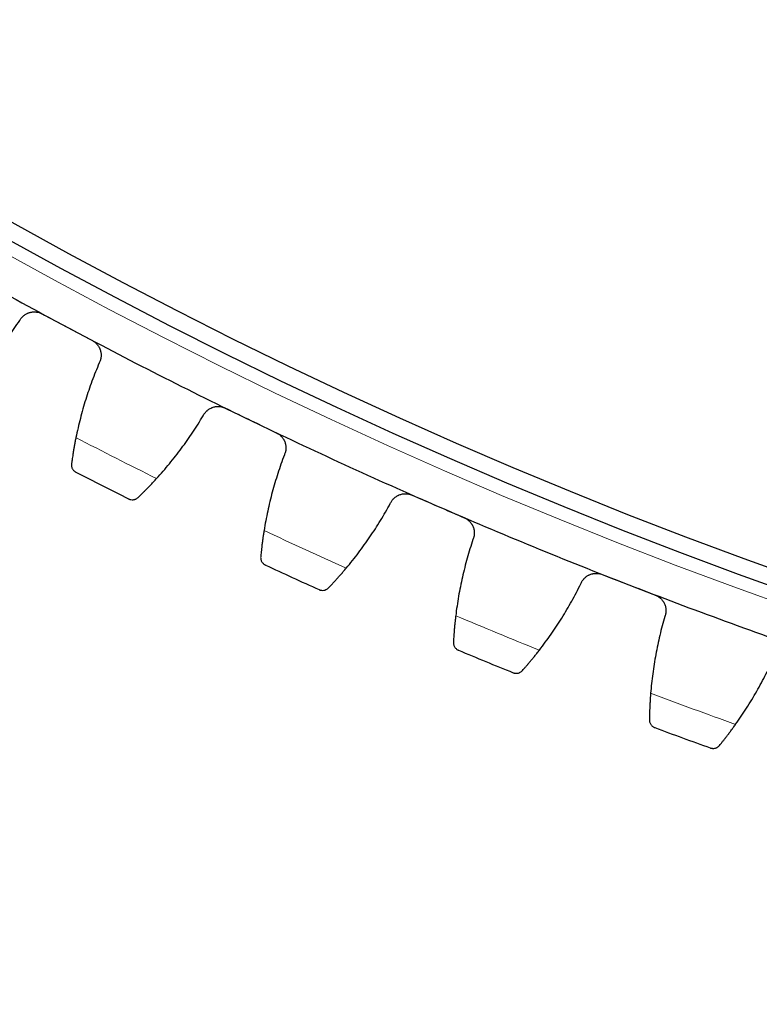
# Model space of a CAD drawing. Header units: inches. Extents: x 0 to 20790, y -12 to 14700.
# Tile 211 of 256: x 9854 to 9943, y 3839 to 3958. Entities that reach past the tile are written whole.
import ezdxf

# ---------------------------------------------------------------- set-up
doc = ezdxf.new("R2010")
doc.units = ezdxf.units.IN
doc.layers.add('1', color=7, linetype='Continuous', true_color=0xffffff)
doc.layers.add('254', color=7, linetype='Continuous', true_color=0xffffff)
doc.styles.add('latin_extended', font='simplex.shx')
doc.dimstyles.get("Standard").update_dxf_attribs({"dimtxt": 0.18, "dimasz": 0.18, "dimexe": 0.18, "dimexo": 0.0625, "dimgap": 0.09, "dimtad": 0, "dimtih": 1, "dimtoh": 1, "dimdec": 4, "dimzin": 0, "dimdsep": 46, "dimtxsty": 'Standard', "dimcen": 0.09, "dimadec": 0, "dimazin": 0, "dimtfac": 1, "dimtdec": 4, "dimtofl": 0, "dimtmove": 0, "dimatfit": 3, "dimfxl": 1, "dimtolj": 1, "dimtzin": 0, "dimarcsym": 0})

# ---------------------------------------------------------------- blocks, each defined once
blk = doc.blocks.new('_U6')
at = {"layer": '254', "color": 3, "linetype": 'Continuous', "lineweight": 13, "transparency": 16777216}
for p, q in [((9507.07, 3920.69), (9507.07, 2606.19)), ((10797.07, 3920.69), (10797.07, 2606.19)), ((9629.57, 2641.19), (10674.57, 2641.19))]:
    blk.add_line(p, q, dxfattribs=at)
at = {"layer": '254', "color": 3, "transparency": 16777216}
for points in [[(9629.57, 2661.6), (9629.57, 2620.77), (9507.07, 2641.19)], [(10674.57, 2620.77), (10674.57, 2661.6), (10797.07, 2641.19)]]:
    blk.add_solid(points, dxfattribs=at)
at = {"layer": 'Defpoints', "color": 0, "transparency": 16777216}
for p in [(9507.07, 3955.69), (10797.07, 3955.69), (10797.07, 2641.19)]:
    blk.add_point(p, dxfattribs=at)
at = {"layer": '254', "color": 2, "lineweight": 13, "transparency": 16777216, "insert": (9947.9, 2824.94), "char_height": 122.5, "attachment_point": 1, "style": 'latin_extended'}
blk.add_mtext('\\A1;1290', dxfattribs=at)
blk = doc.blocks.new('_U7')
at = {"layer": '254', "color": 3, "linetype": 'Continuous', "lineweight": 13, "transparency": 16777216}
for p, q in [((9659.07, 3888.69), (9659.07, 2886.19)), ((10645.07, 3888.69), (10645.07, 2886.19)), ((9781.57, 2921.19), (10522.57, 2921.19))]:
    blk.add_line(p, q, dxfattribs=at)
at = {"layer": '254', "color": 3, "transparency": 16777216}
for points in [[(9781.57, 2941.6), (9781.57, 2900.77), (9659.07, 2921.19)], [(10522.57, 2900.77), (10522.57, 2941.6), (10645.07, 2921.19)]]:
    blk.add_solid(points, dxfattribs=at)
at = {"layer": 'Defpoints', "color": 0, "transparency": 16777216}
for p in [(9659.07, 3923.69), (10645.07, 3923.69), (10645.07, 2921.19)]:
    blk.add_point(p, dxfattribs=at)
at = {"layer": '254', "color": 2, "lineweight": 13, "transparency": 16777216, "insert": (9997.49, 3104.94), "char_height": 122.5, "attachment_point": 1, "style": 'latin_extended'}
blk.add_mtext('\\A1;986', dxfattribs=at)
blk = doc.blocks.new('_U8')
at = {"layer": '254', "color": 3, "linetype": 'Continuous', "lineweight": 13, "transparency": 16777216}
for p, q in [((10117.07, 4468.69), (8673.57, 4468.69)), ((8708.57, 4346.19), (8708.57, 3433.19)), ((10117.07, 3310.69), (8673.57, 3310.69))]:
    blk.add_line(p, q, dxfattribs=at)
at = {"layer": '254', "color": 3, "transparency": 16777216}
for points in [[(8728.99, 4346.19), (8688.15, 4346.19), (8708.57, 4468.69)], [(8688.15, 3433.19), (8728.99, 3433.19), (8708.57, 3310.69)]]:
    blk.add_solid(points, dxfattribs=at)
at = {"layer": 'Defpoints', "color": 0, "transparency": 16777216}
for p in [(10152.07, 4468.69), (8708.57, 3310.69), (10152.07, 3310.69)]:
    blk.add_point(p, dxfattribs=at)
at = {"layer": '254', "color": 2, "lineweight": 13, "transparency": 16777216, "insert": (8524.82, 3603.87), "char_height": 122.5, "attachment_point": 1, "rotation": 90, "style": 'latin_extended'}
blk.add_mtext('\\A1;1158', dxfattribs=at)

msp = doc.modelspace()

# ---------------------------------------------------------------- linework, layer by layer
at = {"layer": '1', "color": 110, "linetype": 'Continuous', "lineweight": 13}
msp.add_circle((10152.069, 4468.685), 616.6, dxfattribs=at)
at = {"layer": '1', "color": 2, "linetype": 'Continuous', "lineweight": 25}
for radius in [615, 613]:
    msp.add_circle((10152.069, 4468.685), radius, dxfattribs=at)
for radius, start, end in [(621, 239.617834, 241.910828), (621, 241.910828, 244.203822), (621, 244.203822, 246.496815), (636, 242.7364, 243.37825), (621, 246.496815, 248.789809), (636, 245.029393, 245.671244), (621, 248.789809, 251.082803), (636, 247.322387, 247.964237), (636, 249.61538, 250.257231)]:
    msp.add_arc((10152.069, 4468.685), radius, start, end, dxfattribs=at)
at = {"layer": '1', "color": 110, "linetype": 'Continuous', "lineweight": 13}
for start, end in [(242.562964, 243.551685), (244.855958, 245.844679), (247.148952, 248.137673), (249.441945, 250.430666)]:
    msp.add_arc((10152.069, 4468.685), 632.294, start, end, dxfattribs=at)
at = {"layer": '1', "color": 2, "linetype": 'Continuous', "lineweight": 25}
for points, knots in [([(9853.944, 3921.64), (9854.006, 3921.753), (9854.078, 3921.859), (9854.2, 3922.006), (9854.243, 3922.054), (9854.311, 3922.122), (9854.334, 3922.144), (9854.382, 3922.187), (9854.407, 3922.209), (9854.531, 3922.311), (9854.638, 3922.382), (9854.808, 3922.474), (9854.866, 3922.502), (9854.956, 3922.54), (9854.987, 3922.552), (9855.048, 3922.574), (9855.079, 3922.584), (9855.234, 3922.632), (9855.361, 3922.658), (9855.524, 3922.676), (9855.557, 3922.678), (9855.622, 3922.682), (9855.656, 3922.683), (9855.755, 3922.683), (9855.82, 3922.681), (9856.016, 3922.662), (9856.145, 3922.638), (9856.305, 3922.59), (9856.337, 3922.58), (9856.399, 3922.557), (9856.431, 3922.545), (9856.523, 3922.507), (9856.583, 3922.479), (9856.642, 3922.448)], [0, 0, 0, 0, 0.125, 0.125, 0.1875, 0.1875, 0.21875, 0.21875, 0.25, 0.25, 0.375, 0.375, 0.4375, 0.4375, 0.46875, 0.46875, 0.5, 0.5, 0.625, 0.625, 0.65625, 0.65625, 0.6875, 0.6875, 0.75, 0.75, 0.875, 0.875, 0.90625, 0.90625, 0.9375, 0.9375, 1, 1, 1, 1]), ([(9862.706, 3919.211), (9862.765, 3919.18), (9862.879, 3919.111), (9863.037, 3918.994), (9863.135, 3918.905), (9863.205, 3918.834), (9863.228, 3918.81), (9863.273, 3918.761), (9863.294, 3918.736), (9863.398, 3918.608), (9863.47, 3918.499), (9863.547, 3918.354), (9863.562, 3918.325), (9863.583, 3918.28), (9863.589, 3918.265), (9863.603, 3918.235), (9863.635, 3918.16), (9863.683, 3918.022), (9863.714, 3917.896), (9863.739, 3917.769), (9863.749, 3917.705), (9863.768, 3917.511), (9863.768, 3917.382), (9863.749, 3917.191), (9863.74, 3917.128), (9863.721, 3917.033), (9863.715, 3917.001), (9863.699, 3916.939), (9863.691, 3916.908), (9863.645, 3916.754), (9863.597, 3916.635), (9863.537, 3916.52)], [0, 0, 0, 0, 0.0625, 0.125, 0.1875, 0.1875, 0.21875, 0.21875, 0.25, 0.25, 0.375, 0.375, 0.40625, 0.40625, 0.421875, 0.421875, 0.4375, 0.5, 0.5625, 0.5625, 0.625, 0.625, 0.75, 0.75, 0.8125, 0.8125, 0.84375, 0.84375, 0.875, 0.875, 1, 1, 1, 1]), ([(9876.07, 3910.15), (9876.127, 3910.266), (9876.195, 3910.374), (9876.311, 3910.527), (9876.352, 3910.575), (9876.417, 3910.646), (9876.439, 3910.669), (9876.486, 3910.715), (9876.509, 3910.737), (9876.63, 3910.844), (9876.733, 3910.92), (9876.899, 3911.018), (9876.957, 3911.048), (9877.045, 3911.09), (9877.075, 3911.103), (9877.136, 3911.128), (9877.166, 3911.139), (9877.319, 3911.193), (9877.445, 3911.224), (9877.607, 3911.248), (9877.64, 3911.252), (9877.705, 3911.258), (9877.738, 3911.261), (9877.837, 3911.265), (9877.903, 3911.265), (9878.1, 3911.255), (9878.23, 3911.235), (9878.391, 3911.194), (9878.423, 3911.185), (9878.487, 3911.165), (9878.518, 3911.154), (9878.612, 3911.12), (9878.673, 3911.094), (9878.734, 3911.065)], [0, 0, 0, 0, 0.125, 0.125, 0.1875, 0.1875, 0.21875, 0.21875, 0.25, 0.25, 0.375, 0.375, 0.4375, 0.4375, 0.46875, 0.46875, 0.5, 0.5, 0.625, 0.625, 0.65625, 0.65625, 0.6875, 0.6875, 0.75, 0.75, 0.875, 0.875, 0.90625, 0.90625, 0.9375, 0.9375, 1, 1, 1, 1]), ([(9860.725, 3907.513), (9860.692, 3907.351), (9860.66, 3907.192), (9860.6, 3906.88), (9860.543, 3906.575), (9860.49, 3906.281), (9860.453, 3906.065), (9860.441, 3905.994), (9860.423, 3905.889), (9860.418, 3905.854), (9860.406, 3905.785), (9860.4, 3905.751), (9860.373, 3905.581), (9860.332, 3905.322), (9860.296, 3905.083), (9860.263, 3904.856), (9860.247, 3904.748), (9860.229, 3904.621), (9860.226, 3904.596), (9860.219, 3904.546), (9860.209, 3904.473), (9860.2, 3904.405), (9860.194, 3904.361)], [0, 0, 0, 0, 0.125, 0.125, 0.25, 0.375, 0.375, 0.4375, 0.4375, 0.46875, 0.46875, 0.5, 0.5, 0.625, 0.75, 0.75, 0.875, 0.875, 0.90625, 0.90625, 0.9375, 1, 1, 1, 1]), ([(9884.922, 3908.074), (9884.982, 3908.045), (9885.099, 3907.981), (9885.262, 3907.87), (9885.363, 3907.785), (9885.436, 3907.717), (9885.46, 3907.694), (9885.506, 3907.647), (9885.528, 3907.622), (9885.638, 3907.499), (9885.714, 3907.393), (9885.796, 3907.251), (9885.812, 3907.223), (9885.835, 3907.179), (9885.842, 3907.164), (9885.857, 3907.135), (9885.892, 3907.06), (9885.946, 3906.924), (9885.982, 3906.8), (9886.012, 3906.674), (9886.024, 3906.611), (9886.051, 3906.417), (9886.056, 3906.289), (9886.045, 3906.097), (9886.038, 3906.033), (9886.024, 3905.938), (9886.018, 3905.906), (9886.005, 3905.843), (9885.998, 3905.812), (9885.958, 3905.656), (9885.915, 3905.535), (9885.86, 3905.419)], [0, 0, 0, 0, 0.0625, 0.125, 0.1875, 0.1875, 0.21875, 0.21875, 0.25, 0.25, 0.375, 0.375, 0.40625, 0.40625, 0.421875, 0.421875, 0.4375, 0.5, 0.5625, 0.5625, 0.625, 0.625, 0.75, 0.75, 0.8125, 0.8125, 0.84375, 0.84375, 0.875, 0.875, 1, 1, 1, 1]), ([(9860.194, 3904.361), (9860.186, 3904.3), (9860.184, 3904.242), (9860.188, 3904.129), (9860.196, 3904.075), (9860.218, 3903.97), (9860.233, 3903.92), (9860.269, 3903.824), (9860.291, 3903.778), (9860.341, 3903.69), (9860.368, 3903.65), (9860.429, 3903.573), (9860.461, 3903.537), (9860.53, 3903.471), (9860.567, 3903.441), (9860.625, 3903.4), (9860.655, 3903.38), (9860.691, 3903.359), (9860.709, 3903.349), (9860.717, 3903.345), (9860.722, 3903.342), (9860.724, 3903.341), (9860.727, 3903.34)], [0, 0, 0, 0, 0.125, 0.125, 0.25, 0.25, 0.375, 0.375, 0.5, 0.5, 0.625, 0.625, 0.75, 0.75, 0.875, 0.875, 0.9375, 0.96875, 0.984375, 0.9921875, 0.9921875, 1, 1, 1, 1]), ([(9868.217, 3900.282), (9868.282, 3900.344), (9868.351, 3900.41), (9868.497, 3900.552), (9868.652, 3900.703), (9868.824, 3900.872), (9868.936, 3900.984), (9868.959, 3901.007), (9869.004, 3901.053), (9869.028, 3901.076), (9869.098, 3901.147), (9869.145, 3901.195), (9869.29, 3901.341), (9869.388, 3901.442), (9869.59, 3901.65), (9869.693, 3901.757), (9869.851, 3901.923), (9869.904, 3901.979), (9869.985, 3902.065), (9870.012, 3902.094), (9870.066, 3902.152), (9870.093, 3902.181), (9870.23, 3902.328), (9870.34, 3902.447), (9870.451, 3902.569)], [0, 0, 0, 0, 0.125, 0.125, 0.25, 0.375, 0.375, 0.40625, 0.40625, 0.4375, 0.4375, 0.5, 0.5, 0.625, 0.625, 0.75, 0.75, 0.8125, 0.8125, 0.84375, 0.84375, 0.875, 0.875, 1, 1, 1, 1]), ([(9867.078, 3900.111), (9867.08, 3900.111), (9867.081, 3900.11), (9867.084, 3900.109), (9867.085, 3900.108), (9867.089, 3900.106), (9867.097, 3900.102), (9867.116, 3900.093), (9867.154, 3900.077), (9867.187, 3900.064), (9867.255, 3900.042), (9867.3, 3900.03), (9867.441, 3900.005), (9867.538, 3900.001), (9867.686, 3900.017), (9867.736, 3900.026), (9867.81, 3900.046), (9867.835, 3900.054), (9867.885, 3900.072), (9867.91, 3900.081), (9867.984, 3900.115), (9868.033, 3900.141), (9868.127, 3900.204), (9868.173, 3900.24), (9868.217, 3900.282)], [0, 0, 0, 0, 0.0039063, 0.0039063, 0.0078125, 0.0078125, 0.015625, 0.03125, 0.0625, 0.125, 0.125, 0.25, 0.25, 0.5, 0.5, 0.625, 0.625, 0.6875, 0.6875, 0.75, 0.75, 0.875, 0.875, 1, 1, 1, 1]), ([(9898.638, 3899.555), (9898.69, 3899.673), (9898.753, 3899.784), (9898.863, 3899.94), (9898.902, 3899.991), (9898.965, 3900.064), (9898.986, 3900.088), (9899.031, 3900.135), (9899.053, 3900.158), (9899.169, 3900.27), (9899.27, 3900.35), (9899.432, 3900.455), (9899.488, 3900.488), (9899.575, 3900.532), (9899.604, 3900.547), (9899.663, 3900.574), (9899.693, 3900.587), (9899.844, 3900.647), (9899.969, 3900.683), (9900.13, 3900.713), (9900.162, 3900.719), (9900.227, 3900.727), (9900.26, 3900.731), (9900.359, 3900.74), (9900.425, 3900.742), (9900.621, 3900.74), (9900.752, 3900.725), (9900.915, 3900.69), (9900.947, 3900.683), (9901.012, 3900.665), (9901.044, 3900.656), (9901.139, 3900.626), (9901.201, 3900.602), (9901.263, 3900.575)], [0, 0, 0, 0, 0.125, 0.125, 0.1875, 0.1875, 0.21875, 0.21875, 0.25, 0.25, 0.375, 0.375, 0.4375, 0.4375, 0.46875, 0.46875, 0.5, 0.5, 0.625, 0.625, 0.65625, 0.65625, 0.6875, 0.6875, 0.75, 0.75, 0.875, 0.875, 0.90625, 0.90625, 0.9375, 0.9375, 1, 1, 1, 1]), ([(9907.566, 3897.834), (9907.627, 3897.808), (9907.746, 3897.749), (9907.913, 3897.644), (9908.018, 3897.563), (9908.093, 3897.499), (9908.118, 3897.476), (9908.166, 3897.431), (9908.19, 3897.407), (9908.304, 3897.289), (9908.384, 3897.186), (9908.472, 3897.048), (9908.489, 3897.019), (9908.514, 3896.977), (9908.522, 3896.962), (9908.537, 3896.933), (9908.575, 3896.86), (9908.635, 3896.727), (9908.676, 3896.604), (9908.711, 3896.48), (9908.726, 3896.416), (9908.76, 3896.224), (9908.77, 3896.096), (9908.767, 3895.904), (9908.763, 3895.84), (9908.752, 3895.744), (9908.748, 3895.712), (9908.737, 3895.648), (9908.731, 3895.617), (9908.698, 3895.46), (9908.66, 3895.337), (9908.609, 3895.219)], [0, 0, 0, 0, 0.0625, 0.125, 0.1875, 0.1875, 0.21875, 0.21875, 0.25, 0.25, 0.375, 0.375, 0.40625, 0.40625, 0.421875, 0.421875, 0.4375, 0.5, 0.5625, 0.5625, 0.625, 0.625, 0.75, 0.75, 0.8125, 0.8125, 0.84375, 0.84375, 0.875, 0.875, 1, 1, 1, 1]), ([(9883.41, 3896.306), (9883.384, 3896.143), (9883.359, 3895.983), (9883.311, 3895.669), (9883.266, 3895.361), (9883.225, 3895.065), (9883.197, 3894.848), (9883.188, 3894.777), (9883.174, 3894.671), (9883.17, 3894.636), (9883.161, 3894.566), (9883.157, 3894.532), (9883.136, 3894.362), (9883.105, 3894.1), (9883.079, 3893.861), (9883.055, 3893.633), (9883.044, 3893.524), (9883.031, 3893.396), (9883.028, 3893.371), (9883.024, 3893.321), (9883.017, 3893.248), (9883.01, 3893.179), (9883.006, 3893.135)], [0, 0, 0, 0, 0.125, 0.125, 0.25, 0.375, 0.375, 0.4375, 0.4375, 0.46875, 0.46875, 0.5, 0.5, 0.625, 0.75, 0.75, 0.875, 0.875, 0.90625, 0.90625, 0.9375, 1, 1, 1, 1]), ([(9883.006, 3893.135), (9883, 3893.074), (9883, 3893.016), (9883.01, 3892.903), (9883.019, 3892.849), (9883.045, 3892.746), (9883.062, 3892.696), (9883.103, 3892.601), (9883.126, 3892.556), (9883.18, 3892.471), (9883.209, 3892.431), (9883.272, 3892.357), (9883.306, 3892.323), (9883.378, 3892.259), (9883.416, 3892.231), (9883.475, 3892.192), (9883.506, 3892.173), (9883.542, 3892.154), (9883.561, 3892.145), (9883.569, 3892.141), (9883.574, 3892.138), (9883.577, 3892.137), (9883.58, 3892.136)], [0, 0, 0, 0, 0.125, 0.125, 0.25, 0.25, 0.375, 0.375, 0.5, 0.5, 0.625, 0.625, 0.75, 0.75, 0.875, 0.875, 0.9375, 0.96875, 0.984375, 0.9921875, 0.9921875, 1, 1, 1, 1]), ([(9891.186, 3889.381), (9891.248, 3889.445), (9891.314, 3889.514), (9891.455, 3889.661), (9891.604, 3889.818), (9891.768, 3889.994), (9891.876, 3890.111), (9891.898, 3890.134), (9891.942, 3890.182), (9891.964, 3890.206), (9892.032, 3890.28), (9892.077, 3890.329), (9892.215, 3890.481), (9892.31, 3890.586), (9892.503, 3890.802), (9892.602, 3890.913), (9892.753, 3891.085), (9892.804, 3891.144), (9892.881, 3891.233), (9892.906, 3891.262), (9892.958, 3891.322), (9892.984, 3891.353), (9893.115, 3891.505), (9893.221, 3891.629), (9893.327, 3891.755)], [0, 0, 0, 0, 0.125, 0.125, 0.25, 0.375, 0.375, 0.40625, 0.40625, 0.4375, 0.4375, 0.5, 0.5, 0.625, 0.625, 0.75, 0.75, 0.8125, 0.8125, 0.84375, 0.84375, 0.875, 0.875, 1, 1, 1, 1]), ([(9921.612, 3889.871), (9921.659, 3889.991), (9921.718, 3890.104), (9921.821, 3890.265), (9921.858, 3890.317), (9921.918, 3890.393), (9921.938, 3890.418), (9921.981, 3890.467), (9922.002, 3890.491), (9922.114, 3890.607), (9922.211, 3890.691), (9922.369, 3890.802), (9922.423, 3890.837), (9922.508, 3890.885), (9922.537, 3890.901), (9922.595, 3890.93), (9922.625, 3890.944), (9922.773, 3891.01), (9922.896, 3891.052), (9923.056, 3891.088), (9923.088, 3891.095), (9923.153, 3891.106), (9923.186, 3891.111), (9923.284, 3891.124), (9923.349, 3891.129), (9923.546, 3891.134), (9923.677, 3891.125), (9923.841, 3891.097), (9923.874, 3891.09), (9923.939, 3891.076), (9923.971, 3891.067), (9924.068, 3891.041), (9924.131, 3891.02), (9924.193, 3890.996)], [0, 0, 0, 0, 0.125, 0.125, 0.1875, 0.1875, 0.21875, 0.21875, 0.25, 0.25, 0.375, 0.375, 0.4375, 0.4375, 0.46875, 0.46875, 0.5, 0.5, 0.625, 0.625, 0.65625, 0.65625, 0.6875, 0.6875, 0.75, 0.75, 0.875, 0.875, 0.90625, 0.90625, 0.9375, 0.9375, 1, 1, 1, 1]), ([(9890.055, 3889.164), (9890.056, 3889.164), (9890.058, 3889.163), (9890.06, 3889.162), (9890.062, 3889.161), (9890.066, 3889.16), (9890.074, 3889.156), (9890.093, 3889.148), (9890.132, 3889.133), (9890.166, 3889.122), (9890.234, 3889.102), (9890.28, 3889.092), (9890.422, 3889.072), (9890.519, 3889.072), (9890.666, 3889.094), (9890.715, 3889.105), (9890.789, 3889.128), (9890.813, 3889.137), (9890.863, 3889.157), (9890.887, 3889.168), (9890.96, 3889.204), (9891.007, 3889.232), (9891.099, 3889.299), (9891.144, 3889.337), (9891.186, 3889.381)], [0, 0, 0, 0, 0.0039062, 0.0039062, 0.0078125, 0.0078125, 0.015625, 0.03125, 0.0625, 0.125, 0.125, 0.25, 0.25, 0.5, 0.5, 0.625, 0.625, 0.6875, 0.6875, 0.75, 0.75, 0.875, 0.875, 1, 1, 1, 1]), ([(9930.601, 3888.509), (9930.663, 3888.485), (9930.785, 3888.431), (9930.956, 3888.333), (9931.064, 3888.256), (9931.142, 3888.195), (9931.167, 3888.173), (9931.217, 3888.13), (9931.242, 3888.107), (9931.36, 3887.993), (9931.445, 3887.894), (9931.538, 3887.759), (9931.557, 3887.732), (9931.583, 3887.69), (9931.591, 3887.676), (9931.608, 3887.647), (9931.649, 3887.576), (9931.714, 3887.445), (9931.76, 3887.324), (9931.8, 3887.201), (9931.817, 3887.139), (9931.859, 3886.948), (9931.874, 3886.82), (9931.879, 3886.628), (9931.877, 3886.564), (9931.87, 3886.468), (9931.867, 3886.436), (9931.859, 3886.372), (9931.855, 3886.34), (9931.828, 3886.181), (9931.794, 3886.058), (9931.748, 3885.937)], [0, 0, 0, 0, 0.0625, 0.125, 0.1875, 0.1875, 0.21875, 0.21875, 0.25, 0.25, 0.375, 0.375, 0.40625, 0.40625, 0.421875, 0.421875, 0.4375, 0.5, 0.5625, 0.5625, 0.625, 0.625, 0.75, 0.75, 0.8125, 0.8125, 0.84375, 0.84375, 0.875, 0.875, 1, 1, 1, 1]), ([(9906.526, 3886.015), (9906.506, 3885.851), (9906.487, 3885.69), (9906.452, 3885.375), (9906.42, 3885.065), (9906.391, 3884.768), (9906.371, 3884.55), (9906.365, 3884.478), (9906.356, 3884.372), (9906.353, 3884.337), (9906.347, 3884.267), (9906.344, 3884.232), (9906.33, 3884.062), (9906.309, 3883.799), (9906.293, 3883.559), (9906.278, 3883.33), (9906.271, 3883.221), (9906.263, 3883.093), (9906.262, 3883.067), (9906.259, 3883.017), (9906.255, 3882.944), (9906.251, 3882.875), (9906.249, 3882.83)], [0, 0, 0, 0, 0.125, 0.125, 0.25, 0.375, 0.375, 0.4375, 0.4375, 0.46875, 0.46875, 0.5, 0.5, 0.625, 0.75, 0.75, 0.875, 0.875, 0.90625, 0.90625, 0.9375, 1, 1, 1, 1]), ([(9906.249, 3882.83), (9906.246, 3882.77), (9906.248, 3882.711), (9906.262, 3882.599), (9906.274, 3882.546), (9906.304, 3882.443), (9906.323, 3882.394), (9906.367, 3882.301), (9906.392, 3882.257), (9906.449, 3882.174), (9906.48, 3882.136), (9906.546, 3882.064), (9906.581, 3882.031), (9906.655, 3881.971), (9906.694, 3881.944), (9906.756, 3881.907), (9906.787, 3881.89), (9906.824, 3881.872), (9906.843, 3881.863), (9906.851, 3881.86), (9906.857, 3881.858), (9906.859, 3881.856), (9906.862, 3881.855)], [0, 0, 0, 0, 0.125, 0.125, 0.25, 0.25, 0.375, 0.375, 0.5, 0.5, 0.625, 0.625, 0.75, 0.75, 0.875, 0.875, 0.9375, 0.96875, 0.984375, 0.9921875, 0.9921875, 1, 1, 1, 1]), ([(9914.573, 3879.407), (9914.632, 3879.473), (9914.695, 3879.545), (9914.83, 3879.698), (9914.973, 3879.861), (9915.13, 3880.043), (9915.233, 3880.164), (9915.254, 3880.188), (9915.296, 3880.238), (9915.317, 3880.263), (9915.382, 3880.339), (9915.425, 3880.39), (9915.557, 3880.548), (9915.647, 3880.656), (9915.832, 3880.879), (9915.926, 3880.995), (9916.07, 3881.173), (9916.118, 3881.233), (9916.192, 3881.325), (9916.216, 3881.356), (9916.266, 3881.418), (9916.291, 3881.449), (9916.415, 3881.606), (9916.516, 3881.734), (9916.617, 3881.865)], [0, 0, 0, 0, 0.125, 0.125, 0.25, 0.375, 0.375, 0.40625, 0.40625, 0.4375, 0.4375, 0.5, 0.5, 0.625, 0.625, 0.75, 0.75, 0.8125, 0.8125, 0.84375, 0.84375, 0.875, 0.875, 1, 1, 1, 1]), ([(9913.451, 3879.145), (9913.453, 3879.145), (9913.454, 3879.144), (9913.457, 3879.143), (9913.458, 3879.143), (9913.462, 3879.141), (9913.471, 3879.138), (9913.49, 3879.13), (9913.529, 3879.117), (9913.563, 3879.107), (9913.632, 3879.09), (9913.679, 3879.082), (9913.821, 3879.068), (9913.918, 3879.072), (9914.064, 3879.1), (9914.113, 3879.113), (9914.186, 3879.139), (9914.21, 3879.148), (9914.258, 3879.17), (9914.283, 3879.182), (9914.354, 3879.221), (9914.4, 3879.251), (9914.489, 3879.322), (9914.532, 3879.361), (9914.573, 3879.407)], [0, 0, 0, 0, 0.0039063, 0.0039063, 0.0078125, 0.0078125, 0.015625, 0.03125, 0.0625, 0.125, 0.125, 0.25, 0.25, 0.5, 0.5, 0.625, 0.625, 0.6875, 0.6875, 0.75, 0.75, 0.875, 0.875, 1, 1, 1, 1]), ([(9930.035, 3876.658), (9930.022, 3876.493), (9930.009, 3876.331), (9929.987, 3876.015), (9929.967, 3875.704), (9929.95, 3875.406), (9929.939, 3875.188), (9929.935, 3875.116), (9929.93, 3875.009), (9929.929, 3874.974), (9929.926, 3874.904), (9929.924, 3874.869), (9929.917, 3874.698), (9929.907, 3874.435), (9929.9, 3874.194), (9929.894, 3873.965), (9929.892, 3873.856), (9929.89, 3873.727), (9929.889, 3873.701), (9929.888, 3873.652), (9929.887, 3873.578), (9929.886, 3873.509), (9929.886, 3873.464)], [0, 0, 0, 0, 0.125, 0.125, 0.25, 0.375, 0.375, 0.4375, 0.4375, 0.46875, 0.46875, 0.5, 0.5, 0.625, 0.75, 0.75, 0.875, 0.875, 0.90625, 0.90625, 0.9375, 1, 1, 1, 1]), ([(9929.886, 3873.464), (9929.885, 3873.404), (9929.89, 3873.345), (9929.908, 3873.234), (9929.922, 3873.181), (9929.956, 3873.08), (9929.977, 3873.031), (9930.025, 3872.94), (9930.052, 3872.897), (9930.112, 3872.817), (9930.144, 3872.779), (9930.213, 3872.71), (9930.249, 3872.679), (9930.326, 3872.622), (9930.366, 3872.596), (9930.429, 3872.562), (9930.461, 3872.546), (9930.499, 3872.53), (9930.518, 3872.522), (9930.526, 3872.519), (9930.532, 3872.517), (9930.535, 3872.516), (9930.537, 3872.515)], [0, 0, 0, 0, 0.125, 0.125, 0.25, 0.25, 0.375, 0.375, 0.5, 0.5, 0.625, 0.625, 0.75, 0.75, 0.875, 0.875, 0.9375, 0.96875, 0.984375, 0.9921875, 0.9921875, 1, 1, 1, 1]), ([(9938.34, 3870.377), (9938.396, 3870.445), (9938.457, 3870.519), (9938.585, 3870.677), (9938.721, 3870.846), (9938.871, 3871.035), (9938.969, 3871.159), (9938.989, 3871.184), (9939.029, 3871.236), (9939.049, 3871.261), (9939.111, 3871.34), (9939.152, 3871.393), (9939.278, 3871.556), (9939.364, 3871.668), (9939.539, 3871.898), (9939.628, 3872.017), (9939.765, 3872.201), (9939.811, 3872.263), (9939.881, 3872.358), (9939.904, 3872.39), (9939.951, 3872.454), (9939.975, 3872.486), (9940.093, 3872.648), (9940.188, 3872.78), (9940.284, 3872.915)], [0, 0, 0, 0, 0.125, 0.125, 0.25, 0.375, 0.375, 0.40625, 0.40625, 0.4375, 0.4375, 0.5, 0.5, 0.625, 0.625, 0.75, 0.75, 0.8125, 0.8125, 0.84375, 0.84375, 0.875, 0.875, 1, 1, 1, 1]), ([(9937.23, 3870.07), (9937.231, 3870.07), (9937.232, 3870.069), (9937.235, 3870.068), (9937.236, 3870.068), (9937.241, 3870.066), (9937.249, 3870.063), (9937.269, 3870.057), (9937.309, 3870.045), (9937.343, 3870.037), (9937.413, 3870.022), (9937.46, 3870.016), (9937.602, 3870.008), (9937.699, 3870.015), (9937.844, 3870.049), (9937.892, 3870.064), (9937.964, 3870.093), (9937.988, 3870.104), (9938.035, 3870.127), (9938.059, 3870.14), (9938.128, 3870.182), (9938.173, 3870.214), (9938.26, 3870.288), (9938.301, 3870.33), (9938.34, 3870.377)], [0, 0, 0, 0, 0.0039063, 0.0039063, 0.0078125, 0.0078125, 0.015625, 0.03125, 0.0625, 0.125, 0.125, 0.25, 0.25, 0.5, 0.5, 0.625, 0.625, 0.6875, 0.6875, 0.75, 0.75, 0.875, 0.875, 1, 1, 1, 1])]:
    msp.add_open_spline(points, degree=3, knots=knots, dxfattribs=at)
for points in [[(9848.027, 3914.29), (9848.583, 3914.853), (9849.663, 3916.004), (9851.19, 3917.805), (9852.622, 3919.679), (9853.514, 3920.978), (9853.944, 3921.64)], [(9856.642, 3922.448), (9857.653, 3921.908), (9858.664, 3921.369), (9859.674, 3920.829)], [(9859.674, 3920.829), (9860.685, 3920.29), (9861.696, 3919.751), (9862.706, 3919.211)], [(9863.537, 3916.52), (9863.227, 3915.795), (9862.644, 3914.33), (9861.884, 3912.097), (9861.238, 3909.827), (9860.883, 3908.289), (9860.725, 3907.513)], [(9878.734, 3911.065), (9879.765, 3910.566), (9880.796, 3910.068), (9881.828, 3909.569)], [(9870.451, 3902.569), (9870.985, 3903.154), (9872.018, 3904.347), (9873.471, 3906.208), (9874.827, 3908.138), (9875.667, 3909.472), (9876.07, 3910.15)], [(9881.828, 3909.569), (9882.859, 3909.071), (9883.891, 3908.572), (9884.922, 3908.074)], [(9885.86, 3905.419), (9885.579, 3904.681), (9885.055, 3903.194), (9884.385, 3900.933), (9883.83, 3898.638), (9883.537, 3897.087), (9883.41, 3896.306)], [(9901.263, 3900.575), (9902.313, 3900.119), (9903.364, 3899.662), (9904.414, 3899.205)], [(9893.327, 3891.755), (9893.836, 3892.361), (9894.821, 3893.595), (9896.199, 3895.511), (9897.477, 3897.495), (9898.262, 3898.861), (9898.638, 3899.555)], [(9904.414, 3899.205), (9905.465, 3898.748), (9906.515, 3898.291), (9907.566, 3897.834)], [(9908.609, 3895.219), (9908.358, 3894.47), (9907.894, 3892.964), (9907.315, 3890.677), (9906.852, 3888.363), (9906.622, 3886.801), (9906.526, 3886.015)], [(9924.193, 3890.996), (9925.261, 3890.581), (9926.329, 3890.167), (9927.397, 3889.752)], [(9916.617, 3881.865), (9917.102, 3882.491), (9918.036, 3883.763), (9919.336, 3885.733), (9920.534, 3887.766), (9921.264, 3889.162), (9921.612, 3889.871)], [(9927.397, 3889.752), (9928.465, 3889.338), (9929.533, 3888.923), (9930.601, 3888.509)], [(9931.748, 3885.937), (9931.527, 3885.179), (9931.124, 3883.656), (9930.637, 3881.347), (9930.267, 3879.016), (9930.099, 3877.446), (9930.035, 3876.658)], [(9940.284, 3872.915), (9940.743, 3873.559), (9941.626, 3874.867), (9942.846, 3876.888), (9943.961, 3878.967), (9944.635, 3880.392), (9944.954, 3881.114)]]:
    msp.add_open_spline(points, degree=3, dxfattribs=at)

# ---------------------------------------------------------------- dimensions: what is measured, and where the dimension line sits
at = {"layer": '254', "color": 2, "linetype": 'Continuous', "lineweight": 13}
dim = msp.add_linear_dim(base=(8708.569, 3310.685), p1=(10152.069, 4468.685), p2=(10152.069, 3310.685), angle=90, dimstyle='Standard', override={"dimscale": 35, "dimtxt": 3.5, "dimasz": 3.5, "dimexe": 1, "dimexo": 1, "dimgap": 1.75, "dimtad": 1, "dimtih": 0, "dimtoh": 0, "dimdec": 0, "dimlfac": 1, "dimzin": 8, "dimdsep": 46, "dimlunit": 2, "dimtxsty": 'latin_extended', "dimsah": 1, "dimse1": 0, "dimse2": 0, "dimsd1": 0, "dimsd2": 0, "dimclrd": 3, "dimclre": 3, "dimclrt": 2, "dimtol": 0, "dimtm": -0.1, "dimtfac": 0.714286, "dimtdec": 3, "dimtofl": 1, "dimtmove": 0, "dimtzin": 8, "dimlwd": 13, "dimlwe": 13}, dxfattribs=at)
dim.commit()
dim.dimension.update_dxf_attribs({"geometry": '_U8', "text_midpoint": (8708.569, 3796.375), "dimtype": 160})
for base, p1, p2, picture, middle in [((10797.069, 2641.185), (9507.069, 3955.685), (10797.069, 3955.685), '_U6', (10152.069, 2641.185)), ((10645.069, 2921.185), (9659.069, 3923.685), (10645.069, 3923.685), '_U7', (10152.069, 2921.185))]:
    dim = msp.add_linear_dim(base=base, p1=p1, p2=p2, dimstyle='Standard', override={"dimscale": 35, "dimtxt": 3.5, "dimasz": 3.5, "dimexe": 1, "dimexo": 1, "dimgap": 1.75, "dimtad": 1, "dimtih": 1, "dimtoh": 0, "dimdec": 0, "dimlfac": 1, "dimzin": 8, "dimdsep": 46, "dimlunit": 2, "dimtxsty": 'latin_extended', "dimsah": 1, "dimse1": 0, "dimse2": 0, "dimsd1": 0, "dimsd2": 0, "dimclrd": 3, "dimclre": 3, "dimclrt": 2, "dimtol": 0, "dimtm": -0.1, "dimtfac": 0.714286, "dimtdec": 3, "dimtofl": 1, "dimtmove": 0, "dimtzin": 8, "dimlwd": 13, "dimlwe": 13}, dxfattribs=at)
    dim.commit()
    dim.dimension.update_dxf_attribs({"geometry": picture, "text_midpoint": middle, "dimtype": 160})

doc.saveas('drawing.dxf')
